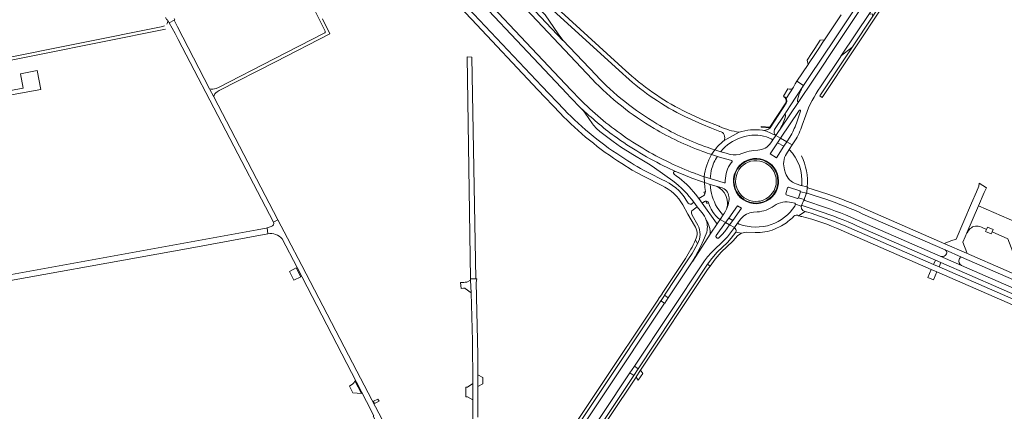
# Model space of a CAD drawing. Header units: metres. Extents: x 166325 to 190320, y 381923 to 404576.
# Tile 80 of 256: x 171094 to 171726, y 384955 to 385206. Entities that reach past the tile are written whole.
import ezdxf

# ---------------------------------------------------------------- set-up
doc = ezdxf.new("R2010")
doc.units = ezdxf.units.M
for name, color, linetype, lineweight in [('B-WE-VH-VERHARDING_ASFALT-GV', 8, 'Continuous', 18), ('B-WE-VH-VERHARDING_BETON-GV', 8, 'Continuous', 18), ('B-WE-VH-VERHARDING_BETONSTRAATSTEEN-GV', 8, 'Continuous', 18), ('B-WE-VH-VERHARDING_FUNDERING_ZAND-GV', 8, 'Continuous', 18)]:
    doc.layers.add(name, color=color, linetype=linetype, lineweight=lineweight)

msp = doc.modelspace()

# ---------------------------------------------------------------- linework, layer by layer
at = {"layer": 'B-WE-VH-VERHARDING_ASFALT-GV', "flags": 128}
for points in [[(171709.144, 385314.981), (171712.958, 385320.7), (171717.859, 385328.048), (171724.699, 385338.306), (171728.629, 385344.199), (171778.586, 385419.117), (171778.84, 385419.497), (171780.911, 385422.599), (171775.544, 385425.984), (171767.739, 385414.302), (171721.724, 385345.26), (171721.029, 385344.219), (171669.763, 385267.303), (171619.942, 385192.55), (171602.885, 385167.068), (171593.79, 385153.483), (171581.71, 385135.718), (171580.673, 385134.173), (171578.917, 385131.649), (171582.034, 385129.874), (171593.952, 385147.764)], [(171607.693, 385162.736), (171620.703, 385182.347), (171620.783, 385182.466), (171639.521, 385210.569), (171640.379, 385211.856), (171643.821, 385217.018), (171647.786, 385222.964), (171675.27, 385264.182), (171700.789, 385302.452), (171709.144, 385314.981)], [(171406.712, 385230.568), (171378.426, 385260.606), (171376.07, 385257.956), (171461.1, 385167.707)], [(171449.661, 385158.473), (171447.367, 385160.908), (171365.106, 385248.23), (171362.337, 385246.031), (171444.769, 385158.562), (171447.188, 385155.995), (171453.887, 385149.259)], [(171401.586, 385247.34), (171399.702, 385245.255), (171421.875, 385224.93), (171426.459, 385220.727), (171480.864, 385171.075), (171482.689, 385169.409)], [(171484.422, 385171.618), (171482.775, 385173.12), (171429.024, 385222.153), (171401.586, 385247.34)], [(171443.098, 385148.208), (171428.767, 385163.336), (171356.099, 385240.482), (171353.483, 385238.144), (171383.569, 385206.191), (171426.227, 385160.887), (171440.472, 385145.885)], [(171463.561, 385170.208), (171442.288, 385192.741), (171442.17, 385192.635), (171406.579, 385230.495), (171406.712, 385230.568)], [(171279.367, 385221.445), (171279.166, 385220.633), (171279.344, 385219.659), (171279.68, 385218.748), (171289.588, 385198.591)], [(171257.894, 385178.906), (171292.714, 385196.75), (171287.976, 385206.417)], [(171186.473, 385201.874), (171185.927, 385201.677), (171185.361, 385201.55), (171024.367, 385169.312), (171024.229, 385169.879), (171024.132, 385169.859), (171019.467, 385168.892), (171019.319, 385168.862), (171019.431, 385168.314), (171017.746, 385167.939), (170862.087, 385137.624), (170862.47, 385135.657), (170904.403, 385143.86), (170904.485, 385143.261), (170910.668, 385144.465), (170910.536, 385145.054), (171016.354, 385165.581), (171017.781, 385165.865), (171025.157, 385167.39), (171187.147, 385199.843)], [(171193.299, 385197.017), (171189.582, 385203.893), (171189.442, 385203.819), (171188.661, 385205.268)], [(171289.017, 385197.157), (171256.954, 385180.696), (171221.129, 385162.399), (171219.703, 385161.671)], [(171220.316, 385159.712), (171221.669, 385160.404), (171257.894, 385178.906)], [(171215.514, 385161.55), (171218.19, 385156.375)], [(171588.202, 385150.714), (171596.722, 385163.715), (171592.58, 385166.494), (171591.439, 385164.652), (171590.281, 385162.549), (171585.619, 385155.449)], [(171453.887, 385149.259), (171455.23, 385147.717), (171456.547, 385145.923), (171461.241, 385139.157)], [(171585.72, 385152.367), (171575.372, 385136.644)], [(171578.238, 385135.452), (171584.266, 385144.708), (171588.202, 385150.714)], [(171520.505, 385143.871), (171531.413, 385138.999), (171537.72, 385136.432), (171542.969, 385134.295)], [(171542.867, 385137.415), (171542.529, 385137.55), (171532.666, 385141.496), (171521.905, 385146.29)], [(171594.88, 385147.33), (171592.218, 385139.535)], [(171595.976, 385138.187), (171598.163, 385144.617)], [(171466.906, 385133.501), (171474.494, 385127.835), (171479.377, 385124.377), (171487.167, 385119.404), (171495.136, 385114.701), (171498.347, 385112.789), (171501.085, 385110.991), (171512.818, 385102.561)], [(171545.791, 385128.365), (171555.463, 385133.716)], [(171570.338, 385134.979), (171572.939, 385134.35), (171575.893, 385133.155), (171578.917, 385131.649)], [(171572.979, 385130.844), (171576.103, 385129.422), (171577.087, 385128.764), (171578.917, 385131.649), (171575.893, 385133.155), (171572.939, 385134.35), (171570.338, 385134.979)], [(171585.854, 385119.934), (171587.654, 385122.69), (171589.552, 385125.671), (171586.055, 385127.618), (171584.136, 385124.688), (171579.339, 385117.297), (171575.403, 385119.834), (171580.132, 385126.972), (171582.034, 385129.874), (171578.917, 385131.649), (171577.087, 385128.764), (171575.788, 385126.889)], [(171588.007, 385130.671), (171586.055, 385127.618), (171589.552, 385125.671), (171591.243, 385128.26)], [(171589.552, 385125.671), (171587.654, 385122.69)], [(171549.769, 385119.487), (171547.074, 385120.223), (171543.719, 385121.174), (171539.941, 385122.393), (171537.764, 385119.391), (171541.567, 385118.179), (171543.506, 385117.628), (171550.659, 385115.524)], [(171537.764, 385119.391), (171539.941, 385122.393)], [(171540.885, 385117.301), (171541.567, 385118.179), (171537.764, 385119.391)], [(171540.42, 385123.098), (171539.941, 385122.393), (171543.719, 385121.174), (171543.792, 385121.421), (171545.159, 385123.071)], [(171559.063, 385120.755), (171557.223, 385119.994)], [(171567.417, 385122.191), (171564.886, 385122.039)], [(171480.117, 385113.624), (171486.846, 385109.515), (171490.051, 385107.747), (171494.476, 385105.305), (171505.753, 385099.57)], [(171509.212, 385111.136), (171514.642, 385108.569), (171519.467, 385106.544), (171525.068, 385104.314), (171526.353, 385103.844), (171529.975, 385102.562), (171533.17, 385101.421), (171533.026, 385105.193), (171530.43, 385106.097)], [(171514.642, 385108.569), (171509.212, 385111.136)], [(171550.88, 385114.846), (171550.327, 385114.101)], [(171505.848, 385103.517), (171498.268, 385107.245)], [(171515.261, 385105.66), (171513.647, 385106.87)], [(171533.026, 385105.193), (171536.872, 385104.038), (171536.98, 385105.611), (171537.552, 385108.963)], [(171545.929, 385101.32), (171536.872, 385104.038), (171533.026, 385105.193), (171533.17, 385101.421), (171536.946, 385100.309), (171540.659, 385099.255), (171544.539, 385098.074), (171545.77, 385097.514), (171546.726, 385096.802)], [(171585.204, 385107.588), (171584.623, 385109.549)], [(171536.946, 385100.309), (171533.17, 385101.421), (171533.449, 385098.265), (171533.784, 385095.819), (171533.725, 385094.939), (171533.441, 385094.104)], [(171546.549, 385102.695), (171546.55, 385101.727)], [(171580.767, 385102.449), (171580.618, 385100.705), (171580.545, 385099.955)], [(171589.37, 385088.722), (171591.282, 385088.155), (171591.596, 385087.515), (171595.365, 385086.331), (171597.118, 385090.539), (171593.564, 385091.677), (171592.888, 385091.335), (171585.667, 385093.676), (171585.312, 385094.325), (171586.479, 385098.062), (171587.123, 385098.422), (171594.43, 385096.092), (171594.755, 385095.433), (171598.907, 385094.62), (171599.201, 385098.8), (171594.96, 385099.652), (171592.088, 385100.554)], [(171595.612, 385099.969), (171594.96, 385099.652), (171599.201, 385098.8)], [(171599.201, 385098.8), (171598.907, 385094.62), (171599.064, 385094.59), (171603.661, 385093.119), (171610.998, 385090.77)], [(171612.37, 385094.006), (171602.913, 385097.05), (171599.537, 385098.137), (171599.201, 385098.8)], [(171536.883, 385068.338), (171541.698, 385075.586), (171540.95, 385075.492), (171531.73, 385088.325), (171529.668, 385091.158), (171527.497, 385093.971)], [(171531.611, 385092.441), (171529.668, 385091.158), (171531.73, 385088.325), (171533.184, 385089.384)], [(171519.258, 385087.089), (171522.584, 385081.304), (171526.794, 385073.984)], [(171522.803, 385088.275), (171521.532, 385090.188)], [(171525.107, 385083.29), (171528.522, 385085.986), (171526.422, 385088.827), (171525.37, 385088.008)], [(171526.422, 385088.827), (171528.522, 385085.986), (171531.396, 385082.167)], [(171534.946, 385089.407), (171535.387, 385089.044), (171535.686, 385088.557), (171536.435, 385086.851)], [(171542.184, 385078.465), (171543.215, 385077.781), (171545.237, 385080.719), (171544.25, 385081.446), (171544.346, 385081.625), (171543.769, 385082.243), (171541.274, 385085.554)], [(171548.854, 385089.636), (171548.346, 385087.251), (171547.828, 385085.452), (171547.433, 385084.514), (171546.747, 385083.096), (171545.811, 385081.568), (171545.237, 385080.719), (171543.215, 385077.781), (171546.636, 385075.788), (171548.778, 385078.7), (171554.437, 385086.572), (171556.92, 385084.979), (171551.359, 385077.201), (171549.299, 385074.344), (171552.407, 385072.627), (171554.483, 385075.416), (171556.541, 385078.298)], [(171595.365, 385086.331), (171591.596, 385087.515), (171591.168, 385086.386)], [(171607.77, 385086.583), (171601.524, 385088.586), (171597.545, 385089.862), (171597.213, 385090.507), (171597.118, 385090.539), (171595.365, 385086.331), (171595.981, 385086.658), (171606.8, 385083.214)], [(171528.856, 385074.202), (171525.38, 385080.568)], [(171564.667, 385082.468), (171567.062, 385082.677)], [(171598.709, 385082.668), (171598.263, 385082.8), (171597.816, 385082.93), (171593.617, 385080.176)], [(171593.617, 385080.176), (171597.816, 385082.93)], [(171634.912, 385081.299), (171687.709, 385058.28), (171698.275, 385053.674), (171778.299, 385018.784), (171789.229, 385013.792)], [(171793.993, 385015.875), (171742.484, 385038.297), (171726.943, 385045.062), (171701.33, 385056.212), (171687.481, 385062.24), (171636.199, 385084.563)], [(171255.048, 385073.334), (171252.369, 385072.459), (171252.835, 385068.629)], [(171274.594, 385048.374), (171265.501, 385065.816), (171259.326, 385077.662), (171256.452, 385076.164)], [(171540.69, 385067.483), (171546.636, 385075.788), (171543.215, 385077.781), (171541.698, 385075.586), (171536.883, 385068.338), (171525.782, 385051.113), (171525.634, 385051.213), (171509.921, 385027.609), (171509.865, 385027.525), (171507.634, 385024.181), (171507.579, 385024.099), (171427.883, 384904.65), (171427.827, 384904.566), (171425.596, 384901.216), (171425.541, 384901.134), (171392.669, 384851.781), (171382.047, 384835.84), (171385.19, 384834.041), (171397.971, 384853.182), (171409.089, 384869.898)], [(171535.314, 385075.615), (171534.312, 385077.446)], [(171538.85, 385057.801), (171545.29, 385063.873), (171547.879, 385066.608), (171549.989, 385069.308), (171552.407, 385072.627), (171549.299, 385074.344), (171546.242, 385070.149), (171544.622, 385068.237), (171542.845, 385066.444), (171542.138, 385065.857)], [(171555.524, 385074.839), (171554.483, 385075.416), (171552.407, 385072.627), (171553.274, 385071.448)], [(171578.099, 385071.502), (171582.567, 385073.622)], [(171683.877, 385047.442), (171680.215, 385049.039), (171622.517, 385074.084)], [(171631.448, 385073.562), (171681.398, 385051.797), (171684.995, 385050.229), (171778.097, 385009.661), (171780.642, 385008.553)], [(171698.262, 385048.237), (171684.486, 385054.244), (171632.999, 385076.694)], [(171202.909, 385059.506), (171252.835, 385068.629), (171252.369, 385072.459), (171251.764, 385072.327), (171245.967, 385071.059), (171052.861, 385036.176), (171051.1, 385035.847)], [(171534.284, 385068.697), (171532.546, 385064.513), (171530.57, 385060.19), (171527.162, 385053.784), (171525.634, 385051.213), (171525.782, 385051.113), (171536.883, 385068.338)], [(171553.256, 385069.705), (171556.888, 385068.959), (171560.175, 385069.688), (171565.685, 385069.369)], [(171620.989, 385070.971), (171678.814, 385045.784), (171682.436, 385044.206), (171780.926, 385001.302), (171782.251, 385004.521), (171683.877, 385047.442)], [(171262.079, 385065.385), (171271.681, 385046.989), (171316.295, 384961.197), (171320.935, 384951.954), (171320.451, 384951.715), (171325.155, 384942.846), (171326.7, 384939.811), (171330.569, 384932.442), (171331.495, 384930.68), (171331.961, 384930.887), (171370.822, 384857.125), (171370.43, 384856.97), (171370.556, 384856.711), (171371.072, 384855.654), (171374.051, 384849.544), (171374.806, 384847.996), (171380.403, 384851.009)], [(171505.242, 385025.715), (171505.297, 385025.797), (171507.526, 385029.135), (171507.582, 385029.219), (171522.609, 385051.894), (171525.209, 385055.956), (171528.676, 385062.253), (171527.484, 385064.668)], [(171527.484, 385064.668), (171528.676, 385062.253)], [(171054.473, 385032.708), (171055.286, 385032.874), (171202.909, 385059.506)], [(171372.717, 384862.421), (171372.198, 384862.107), (171321.915, 384957.784), (171309.986, 384980.62), (171274.594, 385048.374)], [(171521.019, 385052.867), (171506, 385030.292), (171505.944, 385030.209), (171503.719, 385026.878), (171503.664, 385026.795), (171423.674, 384907.076), (171416.36, 384896.057), (171385.514, 384849.585), (171378.136, 384838.552), (171379.725, 384837.544), (171387.705, 384849.361), (171423.159, 384902.767), (171423.214, 384902.85), (171425.428, 384906.185), (171425.484, 384906.268), (171505.242, 385025.715)], [(171489.229, 384976.812), (171489.288, 384976.901), (171492.096, 384981.114), (171492.156, 384981.205), (171535.16, 385045.736), (171536.799, 385047.966), (171535.213, 385049.05), (171490.672, 384982.143), (171487.763, 384977.779), (171436.323, 384900.624), (171434.098, 384897.269), (171432.595, 384895.002)], [(171485.354, 384979.387), (171488.279, 384983.772), (171533.267, 385051.18)], [(171787.401, 385009.369), (171698.262, 385048.237)], [(171387.679, 384951.108), (171387.7, 384970.717), (171387.708, 384978.151), (171387.722, 384990.981), (171386.546, 385037.298), (171387.129, 385039.696), (171386.348, 385039.68), (171383.059, 385039.65), (171383.082, 385038.925), (171383.337, 385030.823), (171384.307, 385000), (171384.392, 384972.615), (171384.425, 384962.107), (171384.573, 384914.841), (171384.773, 384876.944), (171384.11, 384866.818)], [(171410.408, 384869.118), (171403.881, 384857.784), (171402.289, 384855.208), (171400.052, 384851.88), (171387.196, 384832.592), (171390.377, 384830.86), (171395.72, 384838.878), (171405.715, 384853.926), (171407.798, 384857.361), (171430.084, 384896.357), (171431.635, 384898.791), (171432.84, 384900.679), (171485.354, 384979.387)], [(171421.988, 384874.189), (171428.194, 384884.64), (171437.856, 384899.731), (171489.229, 384976.812)]]:
    msp.add_lwpolyline(points, dxfattribs=at)
for points in [[(171713.791, 385313.487), (171716.015, 385316.822), (171727.842, 385334.558), (171729.507, 385337.054), (171731.714, 385340.364), (171738.751, 385350.917), (171744.471, 385359.495), (171784.857, 385420.058), (171782.566, 385420.126), (171779.749, 385415.908), (171730.123, 385341.44), (171727.913, 385338.124), (171714.423, 385317.882), (171712.219, 385314.574), (171687.906, 385278.091), (171649.271, 385220.074), (171647.044, 385216.73), (171641.26, 385208.044), (171627.835, 385187.884), (171607.302, 385157.051), (171608.81, 385156.068), (171648.609, 385215.746), (171650.84, 385219.091), (171679.335, 385261.817)], [(171218.19, 385156.375), (171215.514, 385161.55), (171194.828, 385201.384), (171192.667, 385205.53), (171189.582, 385203.893), (171193.299, 385197.017), (171195.329, 385193.262), (171256.452, 385076.164), (171259.326, 385077.662)], [(171586.055, 385127.618), (171582.034, 385129.874), (171580.132, 385126.972), (171584.136, 385124.688)], [(171599.064, 385094.59), (171598.907, 385094.62), (171594.755, 385095.433), (171593.564, 385091.677), (171597.118, 385090.539), (171597.213, 385090.507), (171598.416, 385094.246)], [(171551.359, 385077.201), (171548.778, 385078.7), (171546.636, 385075.788), (171549.299, 385074.344)], [(171555.618, 385068.212), (171556.888, 385068.959), (171553.256, 385069.705), (171550.337, 385065.801), (171547.87, 385063.075), (171541.323, 385056.839), (171537.907, 385052.798), (171535.213, 385049.05), (171536.799, 385047.966), (171539.976, 385052.287), (171543.992, 385056.905), (171551.445, 385063.875), (171554.572, 385067.596)]]:
    msp.add_lwpolyline(points, close=True, dxfattribs=at)
at = {"layer": 'B-WE-VH-VERHARDING_ASFALT-GV'}
for points in [[(171188.661, 385205.268, -0.1545361), (171187.994, 385202.939)], [(171289.588, 385198.591, -0.4631037), (171289.017, 385197.157)], [(171461.1, 385167.707, 0.0689039), (171500.855, 385136.157)], [(171502.622, 385139.203, -0.0699882), (171463.561, 385170.208)], [(171482.689, 385169.409, 0.0692572), (171520.505, 385143.871)], [(171521.905, 385146.29, -0.0693631), (171484.422, 385171.618)], [(171219.703, 385161.671, -0.1136933), (171215.514, 385161.55)], [(171598.163, 385144.617, -0.0721675), (171607.693, 385162.736)], [(171218.19, 385156.375, -0.1989796), (171220.316, 385159.712)], [(171477.247, 385134.241, -0.0433262), (171449.661, 385158.473)], [(171453.887, 385149.259, 0.0302769), (171475.309, 385131.323)], [(171440.472, 385145.885, 0.0574056), (171480.117, 385113.624)], [(171482.101, 385116.589, -0.0591337), (171443.098, 385148.208)], [(171461.241, 385139.157, 0.0822425), (171466.906, 385133.501)], [(171500.855, 385136.157, 0.0460239), (171532.033, 385121.382)], [(171533.277, 385124.672, -0.0468671), (171502.622, 385139.203)], [(171555.463, 385133.716, -0.0650097), (171542.867, 385137.415)], [(171575.372, 385136.644, -0.2391881), (171570.338, 385134.979)], [(171591.243, 385128.26, 0.0533197), (171595.976, 385138.187)], [(171475.309, 385131.323, 0.0468542), (171509.212, 385111.136)], [(171510.732, 385114.293, -0.0475956), (171477.247, 385134.241)], [(171542.969, 385134.295, -0.4846743), (171545.791, 385128.365)], [(171545.159, 385123.071, -0.1250253), (171558.135, 385130.713)], [(171570.338, 385134.979, 0.1101201), (171555.463, 385133.716)], [(171558.135, 385130.713, -0.1477368), (171572.979, 385130.844)], [(171578.917, 385131.649, -0.3864703), (171578.238, 385135.452)], [(171539.941, 385122.393, -0.0097434), (171533.277, 385124.672)], [(171545.791, 385128.365, 0.0656112), (171540.42, 385123.098)], [(171575.788, 385126.889, -0.2280815), (171567.417, 385122.191)], [(171532.033, 385121.382, 0.0082373), (171537.764, 385119.391)], [(171537.764, 385119.391, 0.0978619), (171533.026, 385105.193)], [(171537.552, 385108.963, -0.0895649), (171540.885, 385117.301)], [(171557.223, 385119.994, -0.1560767), (171549.769, 385119.487)], [(171564.886, 385122.039, 0.0680669), (171559.063, 385120.755)], [(171584.623, 385109.549, -0.2298114), (171585.854, 385119.934)], [(171587.654, 385122.69, -0.2170621), (171595.612, 385099.969)], [(171599.201, 385098.8, 0.1373477), (171595.381, 385118.53)], [(171498.268, 385107.245, -0.0280082), (171482.101, 385116.589)], [(171526.761, 385107.429, -0.0229866), (171510.732, 385114.293)], [(171550.327, 385114.101, 0.1600696), (171546.549, 385102.695)], [(171550.659, 385115.524, -0.4962705), (171550.88, 385114.846)], [(171553.524, 385095.413, -0.3212027), (171555.548, 385112.231)], [(171513.647, 385106.87, -0.8831536), (171514.642, 385108.569)], [(171527.497, 385093.971, 0.0688439), (171515.261, 385105.66)], [(171530.43, 385106.097, -0.0049466), (171526.761, 385107.429)], [(171592.088, 385100.554, -0.2325055), (171585.204, 385107.588)], [(171505.753, 385099.57, -0.1558946), (171519.258, 385087.089)], [(171521.532, 385090.188, 0.1538165), (171505.848, 385103.517)], [(171512.818, 385102.561, -0.0690912), (171526.422, 385088.827)], [(171541.274, 385085.554, -0.122547), (171536.946, 385100.309)], [(171546.55, 385101.727, -0.4344678), (171545.929, 385101.32)], [(171533.441, 385094.104, -0.1892547), (171531.611, 385092.441)], [(171569.182, 385088.209, -0.3271522), (171553.524, 385095.413)], [(171636.199, 385084.563, 0.0239728), (171612.37, 385094.006)], [(171525.37, 385088.008, -0.4867079), (171522.803, 385088.275)], [(171533.184, 385089.384, -0.2732737), (171534.946, 385089.407)], [(171536.435, 385086.851, 0.1272549), (171542.184, 385078.465)], [(171567.062, 385082.677, 0.1485613), (171577.883, 385086.515)], [(171591.168, 385086.386, -0.1617548), (171576.087, 385074.592)], [(171577.883, 385086.515, -0.2064308), (171589.37, 385088.722)], [(171597.816, 385082.93, -0.4347506), (171595.365, 385086.331)], [(171632.999, 385076.694, 0.0273911), (171607.77, 385086.583)], [(171610.998, 385090.77, -0.025276), (171634.912, 385081.299)], [(171525.38, 385080.568, -0.2969183), (171525.107, 385083.29)], [(171531.396, 385082.167, -0.107531), (171534.312, 385077.446)], [(171556.541, 385078.298, -0.1947326), (171564.667, 385082.468)], [(171582.567, 385073.622, 0.0685937), (171590.527, 385079.851)], [(171590.527, 385079.851, -0.3395385), (171593.617, 385080.176)], [(171593.617, 385080.176, -0.0035099), (171595.631, 385079.687)], [(171595.631, 385079.687, -0.0432456), (171620.989, 385070.971)], [(171622.517, 385074.084, 0.0295436), (171598.709, 385082.668)], [(171606.8, 385083.214, -0.0262936), (171631.448, 385073.562)], [(171256.452, 385076.164, -0.4701761), (171255.048, 385073.334)], [(171526.794, 385073.984, -0.2725291), (171527.484, 385064.668)], [(171528.676, 385062.253, 0.2695196), (171528.856, 385074.202)], [(171534.312, 385077.446, -0.1728926), (171534.284, 385068.697)], [(171536.883, 385068.338, 0.1241853), (171535.314, 385075.615)], [(171576.087, 385074.592, -0.1761911), (171555.524, 385074.839)], [(171252.835, 385068.629, -0.2646628), (171262.079, 385065.385)], [(171542.138, 385065.857, -0.7150054), (171540.69, 385067.483)], [(171553.274, 385071.448, -0.290211), (171553.256, 385069.705)], [(171565.685, 385069.369, 0.0968973), (171578.099, 385071.502)], [(171527.484, 385064.668, -0.0307393), (171521.019, 385052.867)], [(171533.267, 385051.18, -0.05124), (171538.85, 385057.801)]]:
    msp.add_lwpolyline(points, format="xyb", dxfattribs=at)
at = {"layer": 'B-WE-VH-VERHARDING_BETON-GV', "flags": 128}
msp.add_lwpolyline([(171714.189, 385071.449), (171713.613, 385070.068), (171717.311, 385068.503), (171717.867, 385069.843), (171718.496, 385071.368), (171714.819, 385072.974)], close=True, dxfattribs=at)
at = {"layer": 'B-WE-VH-VERHARDING_BETONSTRAATSTEEN-GV', "flags": 128}
for points in [[(171620.885, 385208.911), (171610.319, 385193.045), (171609.211, 385191.401), (171606.514, 385187.355), (171603.577, 385182.951), (171600.812, 385178.803), (171599.751, 385177.218), (171592.58, 385166.494), (171596.722, 385163.715), (171600.184, 385168.889), (171617.202, 385194.328), (171666.956, 385268.983)], [(171187.184, 385207.307), (171188.02, 385205.718), (171188.364, 385205.821), (171188.661, 385205.268), (171189.442, 385203.819), (171189.582, 385203.893), (171192.667, 385205.53), (171193.222, 385205.825), (171192.786, 385206.694)], [(171586.794, 385161.464), (171583.835, 385156.953), (171584.189, 385156.717), (171584.563, 385156.506), (171585.002, 385156.193), (171585.283, 385155.896), (171585.619, 385155.449), (171590.281, 385162.549)], [(171596.722, 385163.715), (171588.202, 385150.714), (171584.266, 385144.708)], [(171585.619, 385155.449), (171585.283, 385155.896), (171585.002, 385156.193), (171584.563, 385156.506), (171584.189, 385156.717), (171583.991, 385156.414)], [(171585.422, 385152.533), (171575.254, 385137.076), (171569.553, 385137.496), (171569.53, 385137.053), (171575.372, 385136.644), (171585.72, 385152.367)], [(171581.71, 385135.718), (171593.79, 385153.483)], [(171593.952, 385147.764), (171582.034, 385129.874), (171586.055, 385127.618), (171588.007, 385130.671)], [(171546.726, 385096.802), (171545.77, 385097.514), (171544.539, 385098.074), (171540.659, 385099.255)], [(171579.317, 385102.434), (171579.232, 385101), (171579.115, 385100.199)], [(171580.143, 385099.979), (171580.28, 385100.778), (171580.367, 385102.445)], [(171547.433, 385084.514), (171547.828, 385085.452), (171548.346, 385087.251), (171548.854, 385089.636)], [(171709.129, 385086.576), (171709.123, 385086.561), (171701.704, 385069.301), (171702.055, 385069.147), (171702.705, 385070.658), (171703.111, 385071.243)], [(171749.853, 385050.464), (171749.959, 385050.639), (171755.075, 385062.559), (171753.341, 385067.241), (171709.129, 385086.576)], [(171549.299, 385074.344), (171546.636, 385075.788), (171540.69, 385067.483)], [(171542.138, 385065.857), (171542.845, 385066.444), (171544.622, 385068.237), (171546.242, 385070.149), (171549.299, 385074.344)], [(171709.934, 385073.307), (171711.017, 385072.834), (171714.189, 385071.449), (171714.819, 385072.974), (171718.496, 385071.368), (171717.867, 385069.843), (171727.867, 385065.469), (171731.065, 385057.096), (171738.771, 385053.715)], [(171684.486, 385054.244), (171698.262, 385048.237)], [(171698.275, 385053.674), (171687.709, 385058.28)]]:
    msp.add_lwpolyline(points, dxfattribs=at)
for points in [[(171418.637, 385221.908), (171409.551, 385228.144), (171406.712, 385230.568), (171406.579, 385230.495), (171442.17, 385192.635), (171442.288, 385192.741), (171439.796, 385195.937), (171439.166, 385196.853), (171430.826, 385208.977)], [(171641.26, 385208.044), (171640.871, 385209.729), (171639.475, 385209.484), (171639.411, 385209.86), (171639.521, 385210.569), (171620.783, 385182.466), (171621.144, 385182.844), (171627.684, 385187.985), (171627.835, 385187.884)], [(171610.319, 385193.045), (171607.562, 385192.695), (171604.036, 385187.489), (171601.807, 385184.105), (171599.011, 385179.855), (171599.751, 385177.218), (171600.812, 385178.803), (171603.577, 385182.951), (171606.514, 385187.355), (171609.211, 385191.401)], [(171104.856, 385173.35), (171094.065, 385171.257), (171095.74, 385161.894), (171084.24, 385159.85), (171084.181, 385160.245), (171084.06, 385160.223), (171058.714, 385155.693), (171058.557, 385155.665), (171058.631, 385155.256), (171050.334, 385153.755), (171049.88, 385156.145), (171035.077, 385153.497), (171032.847, 385153.133), (171033.486, 385149.542), (171033.782, 385147.882), (171107.08, 385161.045)], [(171584.136, 385124.688), (171580.132, 385126.972), (171575.403, 385119.834), (171579.339, 385117.297)], [(171594.755, 385095.433), (171594.43, 385096.092), (171587.123, 385098.422), (171586.479, 385098.062), (171585.312, 385094.325), (171585.667, 385093.676), (171592.888, 385091.335), (171593.564, 385091.677)], [(171709.129, 385086.576), (171712.784, 385095.135), (171714.176, 385098.094), (171709.484, 385101.093), (171709.24, 385099.256), (171707.752, 385095.561), (171704.59, 385088.309), (171694.706, 385065.237), (171691.299, 385064.005), (171687.718, 385062.711), (171687.481, 385062.24), (171701.33, 385056.212), (171701.53, 385056.676), (171699.053, 385063.26), (171700.573, 385066.725), (171701.704, 385069.301), (171709.123, 385086.561)], [(171533.784, 385095.819), (171532.763, 385095.214), (171533.441, 385094.104), (171533.725, 385094.939)], [(171534.946, 385089.407), (171534.225, 385088.957), (171534.702, 385088.037), (171535.686, 385088.557), (171535.387, 385089.044)], [(171548.778, 385078.7), (171551.359, 385077.201), (171556.92, 385084.979), (171554.437, 385086.572)], [(171684.995, 385050.229), (171681.398, 385051.797), (171680.215, 385049.039), (171683.877, 385047.442)], [(171271.066, 385046.737), (171266.742, 385044.542), (171269.645, 385038.819), (171274.039, 385041.036)], [(171682.436, 385044.206), (171678.814, 385045.784), (171676.553, 385040.698), (171680.274, 385039.09)], [(171383.082, 385038.925), (171380.692, 385037.602), (171379.525, 385037.531), (171378.6, 385037.475), (171376.659, 385037.358), (171376.887, 385033.653), (171378.469, 385033.663), (171379.383, 385033.669), (171379.609, 385033.506), (171383.337, 385030.823)], [(171509.921, 385027.609), (171507.582, 385029.219), (171507.526, 385029.135), (171505.297, 385025.797), (171505.242, 385025.715), (171507.579, 385024.099), (171507.634, 385024.181), (171509.865, 385027.525)], [(171390.965, 384976.426), (171387.708, 384978.151), (171387.7, 384970.717), (171390.987, 384972.45)], [(171490.672, 384982.143), (171488.279, 384983.772), (171485.354, 384979.387), (171487.763, 384977.779)], [(171492.156, 384981.205), (171492.096, 384981.114), (171489.288, 384976.901), (171489.229, 384976.812), (171490.716, 384974.698), (171493.593, 384979.081)], [(171308.794, 384974.386), (171308.266, 384973.376), (171307.405, 384972.376), (171305.294, 384970.837), (171307.522, 384966.703), (171313.043, 384966.239)], [(171384.392, 384972.615), (171380.999, 384970.355), (171380.906, 384970.352), (171379.993, 384970.318), (171379.935, 384964.017), (171381.07, 384964.063), (171384.425, 384962.107)], [(171324.257, 384961.281), (171323.546, 384962.638), (171320.678, 384961.226), (171321.369, 384959.894)]]:
    msp.add_lwpolyline(points, close=True, dxfattribs=at)
at = {"layer": 'B-WE-VH-VERHARDING_BETONSTRAATSTEEN-GV'}
for points in [[(171590.281, 385162.549, -0.3532814), (171586.794, 385161.464)], [(171592.885, 385153.963, -0.0993802), (171596.722, 385163.715)], [(171583.991, 385156.414, -0.4401627), (171585.422, 385152.533)], [(171585.72, 385152.367, 0.2591863), (171585.619, 385155.449)], [(171593.79, 385153.483, -0.8240038), (171592.885, 385153.963)], [(171585.187, 385144.224, -0.0847437), (171581.71, 385135.718)], [(171584.266, 385144.708, -0.8409587), (171585.187, 385144.224)], [(171594.88, 385147.33, 0.8104732), (171593.952, 385147.764)], [(171588.007, 385130.671, 0.0559128), (171592.218, 385139.535)], [(171555.842, 385111.961, 0.3210095), (171553.874, 385095.607)], [(171554.793, 385096.114, -0.3208541), (171556.616, 385111.251)], [(171570.996, 385116.119, 0.2989648), (171555.548, 385112.231)], [(171555.842, 385111.961, -0.2987397), (171570.863, 385115.742)], [(171556.616, 385111.251, -0.2987141), (171570.516, 385114.751)], [(171570.516, 385114.751, -0.31432), (171579.317, 385102.434)], [(171570.863, 385115.742, -0.3145044), (171580.367, 385102.445)], [(171580.767, 385102.449, 0.3145249), (171570.996, 385116.119)], [(171540.659, 385099.255, -0.3877183), (171547.433, 385084.514)], [(171579.115, 385100.199, -0.3093489), (171568.892, 385089.63)], [(171580.143, 385099.979, -0.3084853), (171569.102, 385088.601)], [(171569.182, 385088.209, 0.309271), (171580.545, 385099.955)], [(171548.854, 385089.636, 0.2442706), (171546.726, 385096.802)], [(171569.102, 385088.601, -0.3271583), (171553.874, 385095.607)], [(171567.926, 385089.47, -0.3066361), (171554.793, 385096.114)], [(171568.892, 385089.63, -0.0184698), (171567.926, 385089.47)], [(171703.111, 385071.243, -0.3149398), (171709.934, 385073.307)], [(171688.776, 385056.482, -0.4723587), (171684.486, 385054.244)], [(171687.709, 385058.28, -0.2592774), (171688.776, 385056.482)], [(171698.262, 385048.237, -0.381202), (171696.608, 385052.227)], [(171696.608, 385052.227, -0.2664788), (171698.275, 385053.674)]]:
    msp.add_lwpolyline(points, format="xyb", dxfattribs=at)
at = {"layer": 'B-WE-VH-VERHARDING_FUNDERING_ZAND-GV', "flags": 128}
msp.add_lwpolyline([(171383.934, 385181.851), (171380.841, 385182.125), (171383.059, 385039.65), (171386.348, 385039.68)], close=True, dxfattribs=at)

doc.saveas('drawing.dxf')
